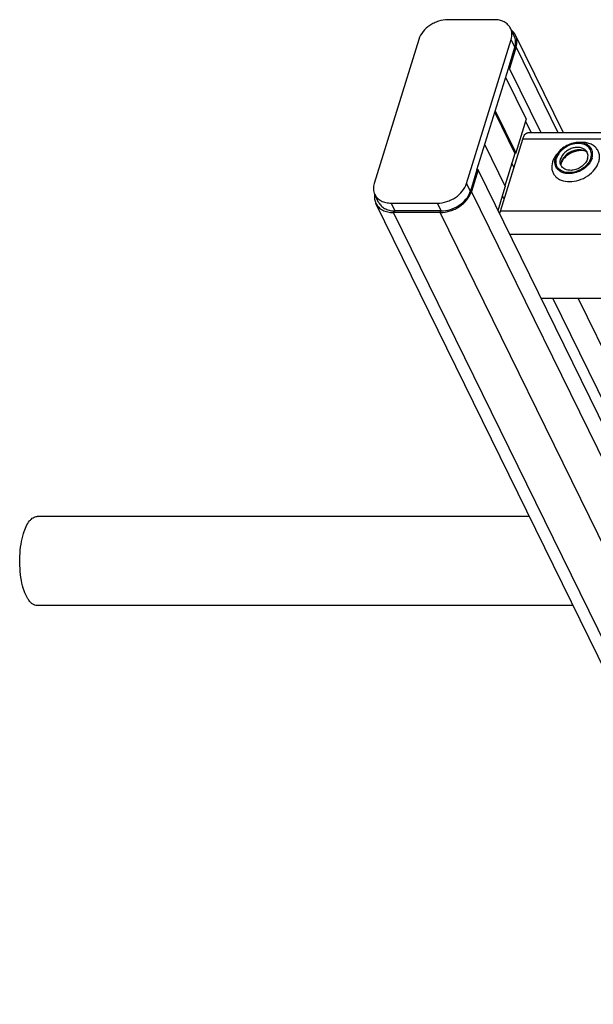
# Model space of a CAD drawing. Header units: millimetres. Extents: x 0 to 2100, y 0 to 2970.
# Tile 3 of 12: x 574 to 711, y 1226 to 1462. Entities that reach past the tile are written whole.
import ezdxf

# ---------------------------------------------------------------- set-up
doc = ezdxf.new("R2010")
doc.units = ezdxf.units.MM
doc.header["$LTSCALE"] = 193.6
doc.layers.get('0').update_dxf_attribs({"linetype": 'CONTINUOUS'})

msp = doc.modelspace()

# ---------------------------------------------------------------- linework, layer by layer
at = {"color": 7, "linetype": 'CONTINUOUS'}
for p, q in [((687.37, 1461.85), (676.32, 1461.85)), ((692.22, 1457.93), (691.3, 1459.79)), ((703.96, 1434.82), (692.5, 1458.17)), ((669.34, 1457.15), (658.69, 1422.68)), ((680.79, 1422.68), (691.44, 1457.15)), ((690.79, 1450.19), (692.36, 1455.28)), ((692.65, 1455.33), (691.06, 1450.19)), ((683.28, 1425.91), (690.79, 1450.19)), ((690.14, 1448.12), (695.08, 1438.07)), ((691.06, 1450.19), (690.79, 1450.19)), ((698.61, 1434.82), (691.06, 1450.19)), ((687.53, 1439.66), (692.35, 1429.84)), ((695.08, 1438.07), (692.58, 1430)), ((696.3, 1434.82), (694.93, 1437.61)), ((961.41, 1434.82), (695.45, 1434.82)), ((685.15, 1431.95), (690.06, 1421.94)), ((688.9, 1416.07), (694.23, 1433.3)), ((692.35, 1429.84), (689.97, 1422.13)), ((683.28, 1425.91), (681.71, 1420.82)), ((683.56, 1425.91), (681.97, 1420.77)), ((683.56, 1425.91), (683.28, 1425.91)), ((838.8, 1109.55), (683.56, 1425.91)), ((659.74, 1418.17), (658.83, 1420.04)), ((688.32, 1416.21), (690.07, 1421.86)), ((818.48, 1093.14), (659.09, 1417.93)), ((662.76, 1417.98), (673.81, 1417.98)), ((674.48, 1415.72), (663.32, 1415.72)), ((674.6, 1416.12), (663.68, 1416.12)), ((674.6, 1416.12), (674.73, 1416.12)), ((698.62, 1395.22), (969.59, 1395.22)), ((695.85, 1343.03), (577.98, 1343.03)), ((706.31, 1321.73), (577.98, 1321.73))]:
    msp.add_line(p, q, dxfattribs=at)
at = {"color": 9, "linetype": 'CONTINUOUS'}
for p, q in [((692.36, 1455.28), (691.44, 1457.15)), ((692.65, 1455.33), (692.37, 1455.33)), ((702.72, 1434.82), (692.65, 1455.33)), ((687.65, 1440.05), (692.58, 1430)), ((685.13, 1431.9), (690.03, 1421.93)), ((960.95, 1433.3), (694.23, 1433.3)), ((692.14, 1426.56), (691.65, 1427.57)), ((681.71, 1420.82), (680.79, 1422.68)), ((681.97, 1420.77), (681.69, 1420.77)), ((764.93, 1251.71), (681.97, 1420.77)), ((690.03, 1421.93), (690.07, 1421.86)), ((663.68, 1416.12), (662.76, 1417.98)), ((674.73, 1416.12), (673.81, 1417.98)), ((689.79, 1418.93), (689.4, 1419.71)), ((663.32, 1415.72), (663.44, 1416.12)), ((667.6, 1406.99), (663.32, 1415.72)), ((674.48, 1415.72), (674.6, 1416.12)), ((867.87, 1021.62), (674.48, 1415.72)), ((959.35, 1416.07), (688.9, 1416.07)), ((962.11, 1410.45), (691.14, 1410.45)), ((856.71, 1021.62), (667.6, 1406.99)), ((767.4, 1260.76), (701.42, 1395.22)), ((773.5, 1260.76), (707.52, 1395.22))]:
    msp.add_line(p, q, dxfattribs=at)
at = {"color": 7, "linetype": 'CONTINUOUS'}
for centre, radius, start, end in [((688, 1456.63), 4.56, 342.8272, 343.4239), ((706.06, 1427.01), 2.72, 162.7829, 168.8203), ((705.93, 1427.04), 2.58, 168.869, 169.2547), ((663.04, 1419.46), 4.3, 171.3378, 172.1544), ((677.31, 1422.18), 4.61, 342.2342, 342.8272), ((663.68, 1422.5), 6.39, 267.8857, 270.0061)]:
    msp.add_arc(centre, radius, start, end, dxfattribs=at)
for points, knots in [([(676.32, 1461.85), (675.57, 1461.85), (674.42, 1461.65), (672.99, 1461.08), (671.09, 1459.99), (669.76, 1458.5), (669.34, 1457.15)], [0, 0, 0, 0, 0.254722, 0.387285, 0.519951, 1, 1, 1, 1]), ([(691.3, 1459.79), (691.15, 1460.11), (690.71, 1460.71), (689.78, 1461.36), (688.64, 1461.77), (687.8, 1461.85), (687.37, 1461.85)], [0, 0, 0, 0, 0.226855, 0.465046, 0.722054, 1, 1, 1, 1]), ([(691.44, 1457.15), (691.58, 1457.59), (691.72, 1458.5), (691.49, 1459.4), (691.3, 1459.79)], [0, 0, 0, 0, 0.517394, 1, 1, 1, 1]), ([(692.5, 1458.17), (692.44, 1458.28), (692.19, 1458.74), (691.82, 1459.13), (691.52, 1459.37)], [0, 0, 0, 0, 0.246995, 1, 1, 1, 1]), ([(692.37, 1455.33), (692.5, 1455.77), (692.63, 1456.66), (692.41, 1457.54), (692.22, 1457.93)], [0, 0, 0, 0, 0.51692, 1, 1, 1, 1]), ([(692.65, 1455.33), (692.8, 1455.81), (692.94, 1456.78), (692.7, 1457.75), (692.5, 1458.17)], [0, 0, 0, 0, 0.517394, 1, 1, 1, 1]), ([(694.23, 1433.3), (694.3, 1433.52), (694.44, 1433.91), (694.73, 1434.4), (695.06, 1434.73), (695.33, 1434.82), (695.45, 1434.82)], [0, 0, 0, 0, 0.332693, 0.607095, 0.823624, 1, 1, 1, 1]), ([(710.92, 1430.22), (710.84, 1430.6), (710.5, 1431.36), (709.48, 1432.15), (708.15, 1432.52), (706.64, 1432.46), (705.13, 1431.99), (703.37, 1430.94), (702.35, 1429.68), (702.07, 1428.75)], [0, 0, 0, 0, 0.102719, 0.210018, 0.329291, 0.461463, 0.602113, 0.743977, 1, 1, 1, 1]), ([(710.54, 1428.75), (710.67, 1429.18), (710.74, 1429.86), (710.47, 1430.7), (709.99, 1431.43), (708.98, 1432.09), (707.46, 1432.32), (705.82, 1432.04), (704.28, 1431.29), (703.03, 1430.18), (702.49, 1429.23), (702.34, 1428.75)], [0, 0, 0, 0, 0.11105, 0.163569, 0.216012, 0.326538, 0.451891, 0.590666, 0.734802, 0.873995, 1, 1, 1, 1]), ([(692.58, 1430), (692.58, 1429.98), (692.53, 1429.89), (692.42, 1429.84), (692.35, 1429.84)], [0, 0, 0, 0, 0.23488, 1, 1, 1, 1]), ([(709.4, 1430.52), (709.23, 1430.71), (708.78, 1431.04), (707.96, 1431.3), (707.02, 1431.33), (706.05, 1431.13), (705.12, 1430.71), (704.08, 1429.96), (703.49, 1429.15), (703.31, 1428.56)], [0, 0, 0, 0, 0.104726, 0.219462, 0.345216, 0.479488, 0.61757, 0.753876, 1, 1, 1, 1]), ([(709.63, 1430.19), (709.18, 1430.52), (708.28, 1430.78), (707.08, 1430.71), (706.11, 1430.44), (705.21, 1429.99), (704.43, 1429.37), (703.82, 1428.65), (703.56, 1428.1), (703.47, 1427.82)], [0, 0, 0, 0, 0.223873, 0.351612, 0.485909, 0.622361, 0.75614, 0.882948, 1, 1, 1, 1]), ([(709.63, 1430.19), (709.51, 1430.28), (709.15, 1430.45), (708.47, 1430.57), (707.56, 1430.54), (706.19, 1430.21), (704.91, 1429.5), (703.96, 1428.55), (703.64, 1428.03), (703.53, 1427.79)], [0, 0, 0, 0, 0.061798, 0.160637, 0.290221, 0.439259, 0.748469, 0.88741, 1, 1, 1, 1]), ([(709.76, 1428.56), (709.86, 1428.9), (709.91, 1429.45), (709.7, 1430.11), (709.51, 1430.39), (709.4, 1430.52)], [0, 0, 0, 0, 0.513934, 0.757035, 1, 1, 1, 1]), ([(710.82, 1428.75), (710.85, 1428.87), (710.98, 1429.35), (710.99, 1429.86), (710.92, 1430.22)], [0, 0, 0, 0, 0.262329, 1, 1, 1, 1]), ([(702.54, 1426.11), (702.4, 1426.28), (702.14, 1426.66), (701.85, 1427.56), (701.93, 1428.29), (702.07, 1428.75)], [0, 0, 0, 0, 0.242889, 0.486002, 1, 1, 1, 1]), ([(710.54, 1428.75), (710.39, 1428.27), (709.85, 1427.32), (708.61, 1426.21), (707.06, 1425.46), (705.42, 1425.18), (703.9, 1425.41), (702.89, 1426.07), (702.41, 1426.8), (702.14, 1427.64), (702.21, 1428.32), (702.34, 1428.75)], [0, 0, 0, 0, 0.126005, 0.265198, 0.409334, 0.548109, 0.673462, 0.783988, 0.836431, 0.88895, 1, 1, 1, 1]), ([(710.82, 1428.75), (710.57, 1427.96), (709.77, 1426.86), (708.35, 1425.83), (707.09, 1425.27), (705.77, 1425), (704.5, 1425.04), (703.38, 1425.39), (702.78, 1425.84), (702.54, 1426.11)], [0, 0, 0, 0, 0.246199, 0.382548, 0.520658, 0.654927, 0.780644, 0.895321, 1, 1, 1, 1]), ([(703.23, 1427.49), (703.22, 1427.58), (703.17, 1427.94), (703.23, 1428.3), (703.31, 1428.56)], [0, 0, 0, 0, 0.240851, 1, 1, 1, 1]), ([(709.76, 1428.56), (709.55, 1427.88), (708.79, 1426.95), (707.5, 1426.18), (706.38, 1425.83), (705.27, 1425.79), (704.29, 1426.06), (703.54, 1426.65), (703.29, 1427.21), (703.23, 1427.49)], [0, 0, 0, 0, 0.256084, 0.397979, 0.538637, 0.67078, 0.79, 0.897258, 1, 1, 1, 1]), ([(703.43, 1427.52), (703.41, 1427.48), (703.38, 1427.35), (703.36, 1427.21), (703.35, 1427.11)], [0, 0, 0, 0, 0.304481, 1, 1, 1, 1]), ([(703.53, 1427.79), (703.52, 1427.77), (703.48, 1427.68), (703.45, 1427.59), (703.43, 1427.52)], [0, 0, 0, 0, 0.26854, 1, 1, 1, 1]), ([(658.69, 1422.68), (658.55, 1422.24), (658.41, 1421.33), (658.64, 1420.43), (658.83, 1420.04)], [0, 0, 0, 0, 0.517394, 1, 1, 1, 1]), ([(673.81, 1417.98), (674.57, 1417.98), (675.71, 1418.18), (677.14, 1418.75), (679.05, 1419.84), (680.37, 1421.33), (680.79, 1422.68)], [0, 0, 0, 0, 0.254722, 0.387285, 0.519951, 1, 1, 1, 1]), ([(658.78, 1420.04), (658.73, 1419.68), (658.72, 1418.95), (658.94, 1418.25), (659.09, 1417.93)], [0, 0, 0, 0, 0.510695, 1, 1, 1, 1]), ([(658.83, 1420.04), (658.98, 1419.72), (659.42, 1419.12), (660.35, 1418.47), (661.49, 1418.06), (662.33, 1417.98), (662.76, 1417.98)], [0, 0, 0, 0, 0.226855, 0.465046, 0.722054, 1, 1, 1, 1]), ([(674.48, 1415.72), (675.28, 1415.72), (676.52, 1415.94), (678.05, 1416.55), (680.09, 1417.72), (681.52, 1419.32), (681.97, 1420.77)], [0, 0, 0, 0, 0.254722, 0.387285, 0.519951, 1, 1, 1, 1]), ([(674.73, 1416.12), (675.48, 1416.12), (676.62, 1416.31), (678.04, 1416.88), (679.94, 1417.95), (681.26, 1419.43), (681.69, 1420.77)], [0, 0, 0, 0, 0.254427, 0.386837, 0.519394, 1, 1, 1, 1]), ([(659.09, 1417.93), (659.26, 1417.59), (659.73, 1416.95), (660.73, 1416.24), (661.96, 1415.81), (662.85, 1415.72), (663.32, 1415.72)], [0, 0, 0, 0, 0.226855, 0.465046, 0.722054, 1, 1, 1, 1]), ([(659.74, 1418.17), (659.89, 1417.87), (660.3, 1417.3), (661.17, 1416.65), (662.25, 1416.24), (663.03, 1416.14), (663.44, 1416.12)], [0, 0, 0, 0, 0.228236, 0.466967, 0.723392, 1, 1, 1, 1]), ([(688.73, 1415.37), (688.74, 1415.43), (688.79, 1415.67), (688.85, 1415.9), (688.9, 1416.07)], [0, 0, 0, 0, 0.2597, 1, 1, 1, 1]), ([(574.73, 1339), (574.91, 1339.57), (575.3, 1340.61), (575.97, 1341.76), (576.58, 1342.42), (577.03, 1342.77), (577.5, 1342.98), (577.82, 1343.03), (577.98, 1343.03)], [0, 0, 0, 0, 0.331873, 0.605597, 0.72059, 0.82246, 0.914092, 1, 1, 1, 1]), ([(577.98, 1321.73), (577.79, 1321.73), (577.37, 1321.8), (576.79, 1322.14), (576.24, 1322.67), (575.52, 1323.68), (574.78, 1325.39), (574.17, 1327.83), (573.84, 1330.61), (573.81, 1333.53), (574.08, 1336.35), (574.47, 1338.16), (574.73, 1339)], [0, 0, 0, 0, 0.031179, 0.06548, 0.105096, 0.151142, 0.263038, 0.398361, 0.549611, 0.707146, 0.860578, 1, 1, 1, 1])]:
    msp.add_open_spline(points, degree=3, knots=knots, dxfattribs=at)
at = {"color": 9, "linetype": 'CONTINUOUS'}
for points, knots in [([(712.43, 1427.82), (712.53, 1428.14), (712.65, 1428.8), (712.58, 1429.77), (712.23, 1430.66), (711.64, 1431.41), (710.82, 1431.99), (709.46, 1432.52), (708.31, 1432.56), (707.55, 1432.47)], [0, 0, 0, 0, 0.124407, 0.241592, 0.355163, 0.469734, 0.589631, 0.717769, 1, 1, 1, 1]), ([(702.82, 1430.15), (702.65, 1429.98), (702.04, 1429.29), (701.57, 1428.47), (701.37, 1427.82)], [0, 0, 0, 0, 0.264875, 1, 1, 1, 1]), ([(701.37, 1427.82), (701.19, 1427.24), (701.1, 1426.32), (701.46, 1425.19), (701.94, 1424.46), (702.61, 1423.87), (703.76, 1423.27), (705.53, 1423), (707.73, 1423.38), (709.82, 1424.39), (711.49, 1425.89), (712.22, 1427.17), (712.43, 1427.82)], [0, 0, 0, 0, 0.110961, 0.163438, 0.215838, 0.269928, 0.32708, 0.452332, 0.590995, 0.735015, 0.874096, 1, 1, 1, 1])]:
    msp.add_open_spline(points, degree=3, knots=knots, dxfattribs=at)
at = {"color": 7, "linetype": 'CONTINUOUS'}
for points in [[(703.4, 1427.52), (703.37, 1427.39), (703.36, 1427.25), (703.35, 1427.11)], [(690.06, 1421.94), (690.07, 1421.92), (690.07, 1421.88), (690.07, 1421.86)]]:
    msp.add_open_spline(points, degree=3, dxfattribs=at)

doc.saveas('drawing.dxf')
